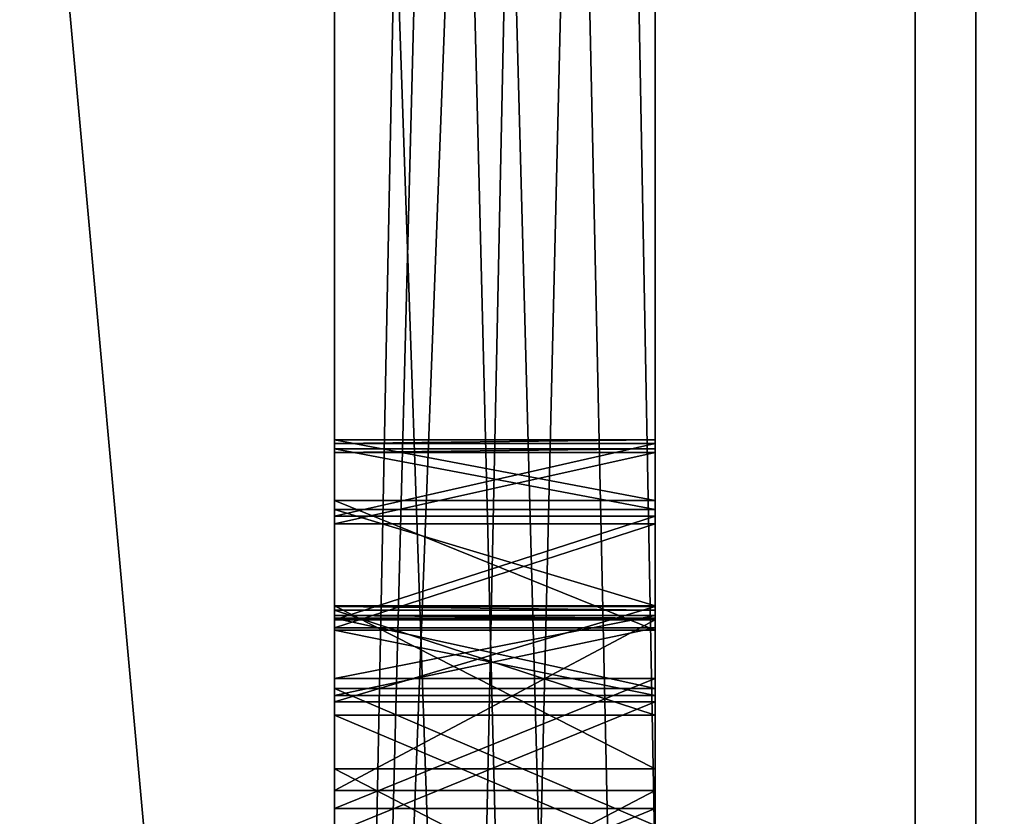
# Model space of a CAD drawing. Header units: millimetres. Extents: x -25 to 71, y -3 to 471.
# Tile 57 of 199: x 40.402 to 40.709, y 50.659 to 50.907. Entities that reach past the tile are written whole.
import ezdxf

# ---------------------------------------------------------------- set-up
doc = ezdxf.new("R2010")
doc.units = ezdxf.units.MM
doc.header["$LTSCALE"] = 65.185185
for name, color, linetype in [('100', 7, 'CONTINUOUS'), ('108', 7, 'CONTINUOUS'), ('109', 7, 'CONTINUOUS'), ('110', 7, 'CONTINUOUS'), ('111', 7, 'CONTINUOUS'), ('112', 7, 'CONTINUOUS'), ('113', 7, 'CONTINUOUS'), ('114', 7, 'CONTINUOUS'), ('117', 7, 'CONTINUOUS'), ('118', 7, 'CONTINUOUS'), ('213', 7, 'CONTINUOUS'), ('214', 7, 'CONTINUOUS'), ('215', 7, 'CONTINUOUS'), ('216', 7, 'CONTINUOUS'), ('217', 7, 'CONTINUOUS'), ('218', 7, 'CONTINUOUS'), ('219', 7, 'CONTINUOUS'), ('220', 7, 'CONTINUOUS'), ('221', 7, 'CONTINUOUS'), ('222', 7, 'CONTINUOUS'), ('223', 7, 'CONTINUOUS'), ('224', 7, 'CONTINUOUS'), ('225', 7, 'CONTINUOUS'), ('226', 7, 'CONTINUOUS'), ('227', 7, 'CONTINUOUS'), ('228', 7, 'CONTINUOUS'), ('247', 7, 'CONTINUOUS'), ('248', 7, 'CONTINUOUS'), ('249', 7, 'CONTINUOUS'), ('250', 7, 'CONTINUOUS'), ('251', 7, 'CONTINUOUS'), ('254', 7, 'CONTINUOUS'), ('255', 7, 'CONTINUOUS'), ('256', 7, 'CONTINUOUS'), ('257', 7, 'CONTINUOUS'), ('258', 7, 'CONTINUOUS'), ('259', 7, 'CONTINUOUS'), ('3', 7, 'CONTINUOUS'), ('395', 7, 'CONTINUOUS'), ('397', 7, 'CONTINUOUS'), ('4', 7, 'CONTINUOUS'), ('402', 7, 'CONTINUOUS'), ('403', 7, 'CONTINUOUS'), ('777', 7, 'CONTINUOUS'), ('778', 7, 'CONTINUOUS'), ('786', 7, 'CONTINUOUS')]:
    doc.layers.add(name, color=color, linetype=linetype)

msp = doc.modelspace()

# ---------------------------------------------------------------- linework, layer by layer
at = {"layer": '100', "linetype": 'CONTINUOUS'}
for points in [[(40.5, 50, 21), (40.5, 62.34377, 16.98915), (0, 50, 21), (40.5, 50, 21)], [(0, 50, 21), (40.5, 62.34377, 16.98915), (7.70026, 56.10212, 20.09388), (0, 50, 21)], [(40.5, 62.34377, -16.98915), (40.5, 50, -21), (14.34294, 61.36611, -17.65819), (40.5, 62.34377, -16.98915)], [(14.34294, 61.36611, -17.65819), (40.5, 50, -21), (7.7028, 56.10413, -20.09327), (14.34294, 61.36611, -17.65819)], [(40.5, 50, -21), (0, 50, -21), (7.7028, 56.10413, -20.09327), (40.5, 50, -21)]]:
    msp.add_3dface(points, dxfattribs=at)
at = {"layer": '108', "linetype": 'CONTINUOUS'}
for points in [[(40.68118, 57.03009, -17.19714), (40.68118, 46.24891, -18.19596), (45.61021, 55.40424, -16.63253), (40.68118, 57.03009, -17.19714)], [(45.61021, 55.40424, -16.63253), (40.68118, 46.24891, -18.19596), (45.61021, 44.59576, -16.63253), (45.61021, 55.40424, -16.63253)]]:
    msp.add_3dface(points, dxfattribs=at)
at = {"layer": '109', "linetype": 'CONTINUOUS'}
for points in [[(40.7, 44.71581, -16.26307), (40.7, 55.28419, -16.26307), (45.5433, 44.71581, -16.26307), (40.7, 44.71581, -16.26307)], [(45.5433, 44.71581, -16.26307), (40.7, 55.28419, -16.26307), (45.5433, 55.28419, -16.26307), (45.5433, 44.71581, -16.26307)]]:
    msp.add_3dface(points, dxfattribs=at)
at = {"layer": '110', "linetype": 'CONTINUOUS'}
for points in [[(40.5, 55.22419, -16.07227), (40.5, 52.64471, -16.69178), (40.5, 50.66687, -16.34725), (40.5, 55.22419, -16.07227)], [(40.5, 55.03648, -15.49483), (40.5, 55.22419, -16.07227), (40.5, 50, -16.29282), (40.5, 55.03648, -15.49483)], [(40.5, 50, -16.29282), (40.5, 55.22419, -16.07227), (40.5, 50.61444, -16.33848), (40.5, 50, -16.29282)], [(40.5, 50.61444, -16.33848), (40.5, 55.22419, -16.07227), (40.5, 50.66687, -16.34725), (40.5, 50.61444, -16.33848)], [(40.5, 52.64471, 16.69178), (40.5, 55.22419, 16.07227), (40.5, 50.65631, 16.67807), (40.5, 52.64471, 16.69178)], [(40.5, 50, 16.29282), (40.5, 55.22419, 16.07227), (40.5, 55.03648, 15.49483), (40.5, 50, 16.29282)], [(40.5, 55.22419, 16.07227), (40.5, 50, 16.29282), (40.5, 49.35431, 16.3381), (40.5, 55.22419, 16.07227)], [(40.5, 50.65631, 16.67807), (40.5, 55.22419, 16.07227), (40.5, 50.65498, 16.63553), (40.5, 50.65631, 16.67807)], [(40.5, 50.65498, 16.63553), (40.5, 55.22419, 16.07227), (40.5, 50.54157, 16.34106), (40.5, 50.65498, 16.63553)], [(40.5, 50.54157, 16.34106), (40.5, 55.22419, 16.07227), (40.5, 49.40637, 16.33962), (40.5, 50.54157, 16.34106)], [(40.5, 55.22419, 16.07227), (40.5, 49.35431, 16.3381), (40.5, 49.40637, 16.33962), (40.5, 55.22419, 16.07227)], [(40.5, 52.64471, -16.69178), (40.5, 50, -16.9), (40.5, 50.62186, -16.83853), (40.5, 52.64471, -16.69178)], [(40.5, 50.66687, -16.34725), (40.5, 52.64471, -16.69178), (40.5, 50.72006, -16.37729), (40.5, 50.66687, -16.34725)], [(40.5, 50.72006, -16.37729), (40.5, 52.64471, -16.69178), (40.5, 50.75243, -16.40807), (40.5, 50.72006, -16.37729)], [(40.5, 50.75243, -16.40807), (40.5, 52.64471, -16.69178), (40.5, 50.77514, -16.46049), (40.5, 50.75243, -16.40807)], [(40.5, 50.77514, -16.46049), (40.5, 52.64471, -16.69178), (40.5, 50.77628, -16.49238), (40.5, 50.77514, -16.46049)], [(40.5, 50.77628, -16.49238), (40.5, 52.64471, -16.69178), (40.5, 50.75736, -16.54628), (40.5, 50.77628, -16.49238)], [(40.5, 50.75736, -16.54628), (40.5, 52.64471, -16.69178), (40.5, 50.71686, -16.57966), (40.5, 50.75736, -16.54628)], [(40.5, 50.71686, -16.57966), (40.5, 52.64471, -16.69178), (40.5, 50.69642, -16.59104), (40.5, 50.71686, -16.57966)], [(40.5, 50.69642, -16.59104), (40.5, 52.64471, -16.69178), (40.5, 50.71762, -16.60092), (40.5, 50.69642, -16.59104)], [(40.5, 50.71762, -16.60092), (40.5, 52.64471, -16.69178), (40.5, 50.74999, -16.6317), (40.5, 50.71762, -16.60092)], [(40.5, 50.74999, -16.6317), (40.5, 52.64471, -16.69178), (40.5, 50.77232, -16.67349), (40.5, 50.74999, -16.6317)], [(40.5, 50.77232, -16.67349), (40.5, 52.64471, -16.69178), (40.5, 50.77346, -16.70538), (40.5, 50.77232, -16.67349)], [(40.5, 50.77346, -16.70538), (40.5, 52.64471, -16.69178), (40.5, 50.75454, -16.75928), (40.5, 50.77346, -16.70538)], [(40.5, 50.75454, -16.75928), (40.5, 52.64471, -16.69178), (40.5, 50.72445, -16.79229), (40.5, 50.75454, -16.75928)], [(40.5, 50.72445, -16.79229), (40.5, 52.64471, -16.69178), (40.5, 50.67354, -16.82604), (40.5, 50.72445, -16.79229)], [(40.5, 50.67354, -16.82604), (40.5, 52.64471, -16.69178), (40.5, 50.62186, -16.83853), (40.5, 50.67354, -16.82604)], [(40.5, 50, 16.9), (40.5, 52.64471, 16.69178), (40.5, 50.43224, 16.84472), (40.5, 50, 16.9)], [(40.5, 50.43224, 16.84472), (40.5, 52.64471, 16.69178), (40.5, 50.48396, 16.83246), (40.5, 50.43224, 16.84472)], [(40.5, 50.48396, 16.83246), (40.5, 52.64471, 16.69178), (40.5, 50.52494, 16.80989), (40.5, 50.48396, 16.83246)], [(40.5, 50.52494, 16.80989), (40.5, 52.64471, 16.69178), (40.5, 50.54477, 16.77734), (40.5, 50.52494, 16.80989)], [(40.5, 50.54477, 16.77734), (40.5, 52.64471, 16.69178), (40.5, 50.55419, 16.74512), (40.5, 50.54477, 16.77734)], [(40.5, 50.55419, 16.74512), (40.5, 52.64471, 16.69178), (40.5, 50.55219, 16.68132), (40.5, 50.55419, 16.74512)], [(40.5, 50.55219, 16.68132), (40.5, 52.64471, 16.69178), (40.5, 50.65631, 16.67807), (40.5, 50.55219, 16.68132)]]:
    msp.add_3dface(points, dxfattribs=at)
at = {"layer": '111', "linetype": 'CONTINUOUS'}
for points in [[(40.68118, 57.03009, 17.19714), (45.61021, 55.40424, 16.63253), (40.68118, 46.24891, 18.19596), (40.68118, 57.03009, 17.19714)], [(45.61021, 55.40424, 16.63253), (45.61021, 44.59576, 16.63253), (40.68118, 46.24891, 18.19596), (45.61021, 55.40424, 16.63253)]]:
    msp.add_3dface(points, dxfattribs=at)
at = {"layer": '112', "linetype": 'CONTINUOUS'}
for points in [[(40.7, 55.28419, 16.26307), (40.7, 44.71581, 16.26307), (45.5433, 55.28419, 16.26307), (40.7, 55.28419, 16.26307)], [(45.5433, 55.28419, 16.26307), (40.7, 44.71581, 16.26307), (45.5433, 44.71581, 16.26307), (45.5433, 55.28419, 16.26307)]]:
    msp.add_3dface(points, dxfattribs=at)
at = {"layer": '113', "linetype": 'CONTINUOUS'}
for points in [[(40.5, 47.92624, -19.7739), (40.5, 60.65578, -16.78577), (40.71787, 57.15094, -18.7652), (40.5, 47.92624, -19.7739)], [(40.5, 60.65578, 16.78577), (40.5, 47.92624, 19.7739), (40.71787, 57.15094, 18.7652), (40.5, 60.65578, 16.78577)], [(40.5, 47.92624, -19.7739), (40.71787, 57.15094, -18.7652), (40.71787, 45.24081, -19.50945), (40.5, 47.92624, -19.7739)], [(40.5, 47.92624, 19.7739), (40.71787, 45.24081, 19.50945), (40.71787, 57.15094, 18.7652), (40.5, 47.92624, 19.7739)]]:
    msp.add_3dface(points, dxfattribs=at)
at = {"layer": '114', "linetype": 'CONTINUOUS'}
for points in [[(40.5, 56.05461, 17.7748), (40.68118, 57.03009, 17.19714), (40.68118, 46.24891, 18.19596), (40.5, 56.05461, 17.7748)], [(40.5, 51.4969, -18.71794), (40.5, 49.94311, -18.77761), (40.68118, 57.03009, -17.19714), (40.5, 51.4969, -18.71794)], [(40.5, 49.94311, -18.77761), (40.5, 48.38964, -18.70852), (40.68118, 57.03009, -17.19714), (40.5, 49.94311, -18.77761)], [(40.5, 48.38964, -18.70852), (40.68118, 46.24891, -18.19596), (40.68118, 57.03009, -17.19714), (40.5, 48.38964, -18.70852)], [(40.5, 54.56317, 18.21481), (40.5, 56.05461, 17.7748), (40.68118, 46.24891, 18.19596), (40.5, 54.56317, 18.21481)], [(40.5, 53.04043, 18.52991), (40.5, 54.56317, 18.21481), (40.68118, 46.24891, 18.19596), (40.5, 53.04043, 18.52991)], [(40.5, 51.4969, 18.71794), (40.5, 53.04043, 18.52991), (40.68118, 46.24891, 18.19596), (40.5, 51.4969, 18.71794)], [(40.5, 49.94311, 18.77761), (40.5, 51.4969, 18.71794), (40.68118, 46.24891, 18.19596), (40.5, 49.94311, 18.77761)]]:
    msp.add_3dface(points, dxfattribs=at)
at = {"layer": '117', "linetype": 'CONTINUOUS'}
for points in [[(40.7, 55.28419, -16.26307), (40.7, 44.71581, -16.26307), (40.5, 52.64471, -16.69178), (40.7, 55.28419, -16.26307)], [(40.7, 44.71581, -16.26307), (40.5, 50, -16.9), (40.5, 52.64471, -16.69178), (40.7, 44.71581, -16.26307)]]:
    msp.add_3dface(points, dxfattribs=at)
at = {"layer": '118', "linetype": 'CONTINUOUS'}
for points in [[(40.5, 52.64471, 16.69178), (40.5, 50, 16.9), (40.7, 55.28419, 16.26307), (40.5, 52.64471, 16.69178)], [(40.5, 50, 16.9), (40.7, 44.71581, 16.26307), (40.7, 55.28419, 16.26307), (40.5, 50, 16.9)]]:
    msp.add_3dface(points, dxfattribs=at)
at = {"layer": '213', "linetype": 'CONTINUOUS'}
for points in [[(40.5, 50.61444, -16.33848), (40.5, 50.66687, -16.34725), (40.6, 50.66687, -16.34725), (40.5, 50.61444, -16.33848)], [(40.6, 50.61444, -16.33848), (40.5, 50.61444, -16.33848), (40.6, 50.66687, -16.34725), (40.6, 50.61444, -16.33848)]]:
    msp.add_3dface(points, dxfattribs=at)
at = {"layer": '214', "linetype": 'CONTINUOUS'}
for points in [[(40.5, 50.66687, -16.34725), (40.5, 50.72006, -16.37729), (40.6, 50.72006, -16.37729), (40.5, 50.66687, -16.34725)], [(40.6, 50.66687, -16.34725), (40.5, 50.66687, -16.34725), (40.6, 50.72006, -16.37729), (40.6, 50.66687, -16.34725)]]:
    msp.add_3dface(points, dxfattribs=at)
at = {"layer": '215', "linetype": 'CONTINUOUS'}
for points in [[(40.5, 50.72006, -16.37729), (40.5, 50.75243, -16.40807), (40.6, 50.75243, -16.40807), (40.5, 50.72006, -16.37729)], [(40.6, 50.72006, -16.37729), (40.5, 50.72006, -16.37729), (40.6, 50.75243, -16.40807), (40.6, 50.72006, -16.37729)]]:
    msp.add_3dface(points, dxfattribs=at)
at = {"layer": '216', "linetype": 'CONTINUOUS'}
for points in [[(40.5, 50.75243, -16.40807), (40.5, 50.77514, -16.46049), (40.6, 50.77514, -16.46049), (40.5, 50.75243, -16.40807)], [(40.6, 50.75243, -16.40807), (40.5, 50.75243, -16.40807), (40.6, 50.77514, -16.46049), (40.6, 50.75243, -16.40807)]]:
    msp.add_3dface(points, dxfattribs=at)
at = {"layer": '217', "linetype": 'CONTINUOUS'}
for points in [[(40.5, 50.77514, -16.46049), (40.5, 50.77628, -16.49238), (40.6, 50.77628, -16.49238), (40.5, 50.77514, -16.46049)], [(40.6, 50.77514, -16.46049), (40.5, 50.77514, -16.46049), (40.6, 50.77628, -16.49238), (40.6, 50.77514, -16.46049)]]:
    msp.add_3dface(points, dxfattribs=at)
at = {"layer": '218', "linetype": 'CONTINUOUS'}
for points in [[(40.5, 50.77628, -16.49238), (40.5, 50.75736, -16.54628), (40.6, 50.75736, -16.54628), (40.5, 50.77628, -16.49238)], [(40.6, 50.77628, -16.49238), (40.5, 50.77628, -16.49238), (40.6, 50.75736, -16.54628), (40.6, 50.77628, -16.49238)]]:
    msp.add_3dface(points, dxfattribs=at)
at = {"layer": '219', "linetype": 'CONTINUOUS'}
for points in [[(40.5, 50.75736, -16.54628), (40.5, 50.71686, -16.57966), (40.6, 50.71686, -16.57966), (40.5, 50.75736, -16.54628)], [(40.6, 50.75736, -16.54628), (40.5, 50.75736, -16.54628), (40.6, 50.71686, -16.57966), (40.6, 50.75736, -16.54628)]]:
    msp.add_3dface(points, dxfattribs=at)
at = {"layer": '220', "linetype": 'CONTINUOUS'}
for points in [[(40.5, 50.71686, -16.57966), (40.5, 50.69642, -16.59104), (40.6, 50.69642, -16.59104), (40.5, 50.71686, -16.57966)], [(40.6, 50.71686, -16.57966), (40.5, 50.71686, -16.57966), (40.6, 50.69642, -16.59104), (40.6, 50.71686, -16.57966)]]:
    msp.add_3dface(points, dxfattribs=at)
at = {"layer": '221', "linetype": 'CONTINUOUS'}
for points in [[(40.5, 50.69642, -16.59104), (40.5, 50.71762, -16.60092), (40.6, 50.71762, -16.60092), (40.5, 50.69642, -16.59104)], [(40.6, 50.69642, -16.59104), (40.5, 50.69642, -16.59104), (40.6, 50.71762, -16.60092), (40.6, 50.69642, -16.59104)]]:
    msp.add_3dface(points, dxfattribs=at)
at = {"layer": '222', "linetype": 'CONTINUOUS'}
for points in [[(40.5, 50.71762, -16.60092), (40.5, 50.74999, -16.6317), (40.6, 50.74999, -16.6317), (40.5, 50.71762, -16.60092)], [(40.6, 50.71762, -16.60092), (40.5, 50.71762, -16.60092), (40.6, 50.74999, -16.6317), (40.6, 50.71762, -16.60092)]]:
    msp.add_3dface(points, dxfattribs=at)
at = {"layer": '223', "linetype": 'CONTINUOUS'}
for points in [[(40.5, 50.74999, -16.6317), (40.5, 50.77232, -16.67349), (40.6, 50.77232, -16.67349), (40.5, 50.74999, -16.6317)], [(40.6, 50.74999, -16.6317), (40.5, 50.74999, -16.6317), (40.6, 50.77232, -16.67349), (40.6, 50.74999, -16.6317)]]:
    msp.add_3dface(points, dxfattribs=at)
at = {"layer": '224', "linetype": 'CONTINUOUS'}
for points in [[(40.5, 50.77232, -16.67349), (40.5, 50.77346, -16.70538), (40.6, 50.77346, -16.70538), (40.5, 50.77232, -16.67349)], [(40.6, 50.77232, -16.67349), (40.5, 50.77232, -16.67349), (40.6, 50.77346, -16.70538), (40.6, 50.77232, -16.67349)]]:
    msp.add_3dface(points, dxfattribs=at)
at = {"layer": '225', "linetype": 'CONTINUOUS'}
for points in [[(40.5, 50.77346, -16.70538), (40.5, 50.75454, -16.75928), (40.6, 50.75454, -16.75928), (40.5, 50.77346, -16.70538)], [(40.6, 50.77346, -16.70538), (40.5, 50.77346, -16.70538), (40.6, 50.75454, -16.75928), (40.6, 50.77346, -16.70538)]]:
    msp.add_3dface(points, dxfattribs=at)
at = {"layer": '226', "linetype": 'CONTINUOUS'}
for points in [[(40.5, 50.75454, -16.75928), (40.5, 50.72445, -16.79229), (40.6, 50.72445, -16.79229), (40.5, 50.75454, -16.75928)], [(40.6, 50.75454, -16.75928), (40.5, 50.75454, -16.75928), (40.6, 50.72445, -16.79229), (40.6, 50.75454, -16.75928)]]:
    msp.add_3dface(points, dxfattribs=at)
at = {"layer": '227', "linetype": 'CONTINUOUS'}
for points in [[(40.5, 50.72445, -16.79229), (40.5, 50.67354, -16.82604), (40.6, 50.67354, -16.82604), (40.5, 50.72445, -16.79229)], [(40.6, 50.72445, -16.79229), (40.5, 50.72445, -16.79229), (40.6, 50.67354, -16.82604), (40.6, 50.72445, -16.79229)]]:
    msp.add_3dface(points, dxfattribs=at)
at = {"layer": '228', "linetype": 'CONTINUOUS'}
for points in [[(40.5, 50.67354, -16.82604), (40.5, 50.62186, -16.83853), (40.6, 50.62186, -16.83853), (40.5, 50.67354, -16.82604)], [(40.6, 50.67354, -16.82604), (40.5, 50.67354, -16.82604), (40.6, 50.62186, -16.83853), (40.6, 50.67354, -16.82604)]]:
    msp.add_3dface(points, dxfattribs=at)
at = {"layer": '247', "linetype": 'CONTINUOUS'}
for points in [[(40.6, 50.65364, -16.56063), (40.5, 50.65364, -16.56063), (40.6, 50.69452, -16.53788), (40.6, 50.65364, -16.56063)], [(40.6, 50.69452, -16.53788), (40.5, 50.65364, -16.56063), (40.5, 50.69452, -16.53788), (40.6, 50.69452, -16.53788)]]:
    msp.add_3dface(points, dxfattribs=at)
at = {"layer": '248', "linetype": 'CONTINUOUS'}
for points in [[(40.6, 50.69452, -16.53788), (40.5, 50.69452, -16.53788), (40.6, 50.72423, -16.49424), (40.6, 50.69452, -16.53788)], [(40.6, 50.72423, -16.49424), (40.5, 50.69452, -16.53788), (40.5, 50.72423, -16.49424), (40.6, 50.72423, -16.49424)]]:
    msp.add_3dface(points, dxfattribs=at)
at = {"layer": '249', "linetype": 'CONTINUOUS'}
for points in [[(40.6, 50.72423, -16.49424), (40.5, 50.72423, -16.49424), (40.6, 50.72309, -16.46234), (40.6, 50.72423, -16.49424)], [(40.6, 50.72309, -16.46234), (40.5, 50.72423, -16.49424), (40.5, 50.72309, -16.46234), (40.6, 50.72309, -16.46234)]]:
    msp.add_3dface(points, dxfattribs=at)
at = {"layer": '250', "linetype": 'CONTINUOUS'}
for points in [[(40.6, 50.72309, -16.46234), (40.5, 50.72309, -16.46234), (40.6, 50.69035, -16.42093), (40.6, 50.72309, -16.46234)], [(40.6, 50.69035, -16.42093), (40.5, 50.72309, -16.46234), (40.5, 50.69035, -16.42093), (40.6, 50.69035, -16.42093)]]:
    msp.add_3dface(points, dxfattribs=at)
at = {"layer": '251', "linetype": 'CONTINUOUS'}
for points in [[(40.6, 50.69035, -16.42093), (40.5, 50.69035, -16.42093), (40.6, 50.64795, -16.40115), (40.6, 50.69035, -16.42093)], [(40.6, 50.64795, -16.40115), (40.5, 50.69035, -16.42093), (40.5, 50.64795, -16.40115), (40.6, 50.64795, -16.40115)]]:
    msp.add_3dface(points, dxfattribs=at)
at = {"layer": '254', "linetype": 'CONTINUOUS'}
for points in [[(40.6, 50.61997, -16.78538), (40.5, 50.61997, -16.78538), (40.6, 50.66123, -16.77326), (40.6, 50.61997, -16.78538)], [(40.6, 50.66123, -16.77326), (40.5, 50.61997, -16.78538), (40.5, 50.66123, -16.77326), (40.6, 50.66123, -16.77326)]]:
    msp.add_3dface(points, dxfattribs=at)
at = {"layer": '255', "linetype": 'CONTINUOUS'}
for points in [[(40.6, 50.66123, -16.77326), (40.5, 50.66123, -16.77326), (40.6, 50.70173, -16.73988), (40.6, 50.66123, -16.77326)], [(40.6, 50.70173, -16.73988), (40.5, 50.66123, -16.77326), (40.5, 50.70173, -16.73988), (40.6, 50.70173, -16.73988)]]:
    msp.add_3dface(points, dxfattribs=at)
at = {"layer": '256', "linetype": 'CONTINUOUS'}
for points in [[(40.6, 50.70173, -16.73988), (40.5, 50.70173, -16.73988), (40.6, 50.72141, -16.70724), (40.6, 50.70173, -16.73988)], [(40.6, 50.72141, -16.70724), (40.5, 50.70173, -16.73988), (40.5, 50.72141, -16.70724), (40.6, 50.72141, -16.70724)]]:
    msp.add_3dface(points, dxfattribs=at)
at = {"layer": '257', "linetype": 'CONTINUOUS'}
for points in [[(40.6, 50.72141, -16.70724), (40.5, 50.72141, -16.70724), (40.6, 50.72065, -16.68598), (40.6, 50.72141, -16.70724)], [(40.6, 50.72065, -16.68598), (40.5, 50.72141, -16.70724), (40.5, 50.72065, -16.68598), (40.6, 50.72065, -16.68598)]]:
    msp.add_3dface(points, dxfattribs=at)
at = {"layer": '258', "linetype": 'CONTINUOUS'}
for points in [[(40.6, 50.72065, -16.68598), (40.5, 50.72065, -16.68598), (40.6, 50.69869, -16.65483), (40.6, 50.72065, -16.68598)], [(40.6, 50.69869, -16.65483), (40.5, 50.72065, -16.68598), (40.5, 50.69869, -16.65483), (40.6, 50.69869, -16.65483)]]:
    msp.add_3dface(points, dxfattribs=at)
at = {"layer": '259', "linetype": 'CONTINUOUS'}
for points in [[(40.6, 50.69869, -16.65483), (40.5, 50.69869, -16.65483), (40.6, 50.65592, -16.62442), (40.6, 50.69869, -16.65483)], [(40.6, 50.65592, -16.62442), (40.5, 50.69869, -16.65483), (40.5, 50.65592, -16.62442), (40.6, 50.65592, -16.62442)]]:
    msp.add_3dface(points, dxfattribs=at)
at = {"layer": '3', "color": 7, "linetype": 'CONTINUOUS', "true_color": 0x0833a0}
for points in [[(39.5, 50, 18.75), (39.5, 61.02112, 15.16896), (40.5, 50, 18.75), (39.5, 50, 18.75)], [(40.5, 50, 18.75), (39.5, 61.02112, 15.16896), (40.5, 52.93336, 18.51913), (40.5, 50, 18.75)], [(39.5, 61.02112, -15.16896), (39.5, 50, -18.75), (40.5, 61.02109, -15.16898), (39.5, 61.02112, -15.16896)], [(40.5, 61.02109, -15.16898), (39.5, 50, -18.75), (40.5, 58.51266, -16.7062), (40.5, 61.02109, -15.16898)], [(40.5, 58.51266, -16.7062), (39.5, 50, -18.75), (40.5, 55.79441, -17.83219), (40.5, 58.51266, -16.7062)], [(40.5, 55.79441, -17.83219), (39.5, 50, -18.75), (40.5, 52.93336, -18.51913), (40.5, 55.79441, -17.83219)], [(40.5, 52.93336, -18.51913), (39.5, 50, -18.75), (40.5, 50, -18.75), (40.5, 52.93336, -18.51913)]]:
    msp.add_3dface(points, dxfattribs=at)
at = {"layer": '395', "linetype": 'CONTINUOUS'}
for points in [[(40.6, 45.01876, -15.33067), (41.45359, 54.82895, -14.86197), (40.6, 54.98124, -15.33067), (40.6, 45.01876, -15.33067)], [(41.45359, 45.17105, -14.86197), (41.45359, 54.82895, -14.86197), (40.6, 45.01876, -15.33067), (41.45359, 45.17105, -14.86197)]]:
    msp.add_3dface(points, dxfattribs=at)
at = {"layer": '397', "linetype": 'CONTINUOUS'}
for points in [[(41.45359, 54.82895, 14.86197), (41.45359, 45.17105, 14.86197), (40.6, 54.98124, 15.33067), (41.45359, 54.82895, 14.86197)], [(40.6, 54.98124, 15.33067), (41.45359, 45.17105, 14.86197), (40.6, 45.01876, 15.33067), (40.6, 54.98124, 15.33067)]]:
    msp.add_3dface(points, dxfattribs=at)
at = {"layer": '4', "color": 7, "linetype": 'CONTINUOUS', "true_color": 0x0833a0}
for points in [[(40.5, 50, -21), (40.5, 62.34377, -16.98915), (40.5, 60.65578, -16.78577), (40.5, 50, -21)], [(40.5, 62.34377, 16.98915), (40.5, 50, 21), (40.5, 60.65578, 16.78577), (40.5, 62.34377, 16.98915)], [(40.5, 47.92624, -19.7739), (40.5, 50, -21), (40.5, 60.65578, -16.78577), (40.5, 47.92624, -19.7739)], [(40.5, 60.65578, 16.78577), (40.5, 50, 21), (40.5, 47.92624, 19.7739), (40.5, 60.65578, 16.78577)], [(40.5, 50, 18.75), (40.5, 52.93336, 18.51913), (40.5, 51.4969, 18.71794), (40.5, 50, 18.75)], [(40.5, 52.93336, -18.51913), (40.5, 50, -18.75), (40.5, 51.4969, -18.71794), (40.5, 52.93336, -18.51913)], [(40.5, 49.94311, 18.77761), (40.5, 50, 18.75), (40.5, 51.4969, 18.71794), (40.5, 49.94311, 18.77761)], [(40.5, 51.4969, -18.71794), (40.5, 50, -18.75), (40.5, 49.94311, -18.77761), (40.5, 51.4969, -18.71794)]]:
    msp.add_3dface(points, dxfattribs=at)
at = {"layer": '402', "linetype": 'CONTINUOUS'}
for points in [[(40.5, 55.03648, -15.49483), (40.5, 50, -16.29282), (40.6, 54.98124, -15.33067), (40.5, 55.03648, -15.49483)], [(40.5, 50, -16.29282), (40.6, 45.01876, -15.33067), (40.6, 54.98124, -15.33067), (40.5, 50, -16.29282)]]:
    msp.add_3dface(points, dxfattribs=at)
at = {"layer": '403', "linetype": 'CONTINUOUS'}
for points in [[(40.5, 50, 16.29282), (40.5, 55.03648, 15.49483), (40.6, 54.98124, 15.33067), (40.5, 50, 16.29282)], [(40.5, 50, 16.29282), (40.6, 54.98124, 15.33067), (40.6, 45.01876, 15.33067), (40.5, 50, 16.29282)]]:
    msp.add_3dface(points, dxfattribs=at)
at = {"layer": '777', "linetype": 'CONTINUOUS'}
for points in [[(40.5, 50.72423, -16.49424), (40.5, 50.69452, -16.53788), (40.5, 50.72309, -16.46234), (40.5, 50.72423, -16.49424)], [(40.5, 50.72309, -16.46234), (40.5, 50.69452, -16.53788), (40.5, 50.69035, -16.42093), (40.5, 50.72309, -16.46234)], [(40.5, 50.69452, -16.53788), (40.5, 50.65364, -16.56063), (40.5, 50.69035, -16.42093), (40.5, 50.69452, -16.53788)], [(40.5, 50.69035, -16.42093), (40.5, 50.65364, -16.56063), (40.5, 50.64795, -16.40115), (40.5, 50.69035, -16.42093)]]:
    msp.add_3dface(points, dxfattribs=at)
at = {"layer": '778', "linetype": 'CONTINUOUS'}
for points in [[(40.5, 50.72141, -16.70724), (40.5, 50.70173, -16.73988), (40.5, 50.72065, -16.68598), (40.5, 50.72141, -16.70724)], [(40.5, 50.72065, -16.68598), (40.5, 50.70173, -16.73988), (40.5, 50.69869, -16.65483), (40.5, 50.72065, -16.68598)], [(40.5, 50.70173, -16.73988), (40.5, 50.66123, -16.77326), (40.5, 50.69869, -16.65483), (40.5, 50.70173, -16.73988)], [(40.5, 50.69869, -16.65483), (40.5, 50.66123, -16.77326), (40.5, 50.65592, -16.62442), (40.5, 50.69869, -16.65483)], [(40.5, 50.66123, -16.77326), (40.5, 50.61997, -16.78538), (40.5, 50.65592, -16.62442), (40.5, 50.66123, -16.77326)]]:
    msp.add_3dface(points, dxfattribs=at)
at = {"layer": '786', "linetype": 'CONTINUOUS'}
for points in [[(40.6, 50.77514, -16.46049), (40.6, 50.77628, -16.49238), (40.6, 50.72309, -16.46234), (40.6, 50.77514, -16.46049)], [(40.6, 50.77628, -16.49238), (40.6, 50.75736, -16.54628), (40.6, 50.72423, -16.49424), (40.6, 50.77628, -16.49238)], [(40.6, 50.77628, -16.49238), (40.6, 50.72423, -16.49424), (40.6, 50.72309, -16.46234), (40.6, 50.77628, -16.49238)], [(40.6, 50.75243, -16.40807), (40.6, 50.77514, -16.46049), (40.6, 50.69035, -16.42093), (40.6, 50.75243, -16.40807)], [(40.6, 50.77514, -16.46049), (40.6, 50.72309, -16.46234), (40.6, 50.69035, -16.42093), (40.6, 50.77514, -16.46049)], [(40.6, 50.77232, -16.67349), (40.6, 50.77346, -16.70538), (40.6, 50.72065, -16.68598), (40.6, 50.77232, -16.67349)], [(40.6, 50.77346, -16.70538), (40.6, 50.75454, -16.75928), (40.6, 50.72141, -16.70724), (40.6, 50.77346, -16.70538)], [(40.6, 50.77346, -16.70538), (40.6, 50.72141, -16.70724), (40.6, 50.72065, -16.68598), (40.6, 50.77346, -16.70538)], [(40.6, 50.74999, -16.6317), (40.6, 50.77232, -16.67349), (40.6, 50.69869, -16.65483), (40.6, 50.74999, -16.6317)], [(40.6, 50.77232, -16.67349), (40.6, 50.72065, -16.68598), (40.6, 50.69869, -16.65483), (40.6, 50.77232, -16.67349)], [(40.6, 50.75736, -16.54628), (40.6, 50.71686, -16.57966), (40.6, 50.65364, -16.56063), (40.6, 50.75736, -16.54628)], [(40.6, 50.75736, -16.54628), (40.6, 50.65364, -16.56063), (40.6, 50.69452, -16.53788), (40.6, 50.75736, -16.54628)], [(40.6, 50.75736, -16.54628), (40.6, 50.69452, -16.53788), (40.6, 50.72423, -16.49424), (40.6, 50.75736, -16.54628)], [(40.6, 50.75454, -16.75928), (40.6, 50.72445, -16.79229), (40.6, 50.66123, -16.77326), (40.6, 50.75454, -16.75928)], [(40.6, 50.75454, -16.75928), (40.6, 50.66123, -16.77326), (40.6, 50.70173, -16.73988), (40.6, 50.75454, -16.75928)], [(40.6, 50.75454, -16.75928), (40.6, 50.70173, -16.73988), (40.6, 50.72141, -16.70724), (40.6, 50.75454, -16.75928)], [(40.6, 50.72006, -16.37729), (40.6, 50.75243, -16.40807), (40.6, 50.60593, -16.39201), (40.6, 50.72006, -16.37729)], [(40.6, 50.75243, -16.40807), (40.6, 50.69035, -16.42093), (40.6, 50.64795, -16.40115), (40.6, 50.75243, -16.40807)], [(40.6, 50.75243, -16.40807), (40.6, 50.64795, -16.40115), (40.6, 50.60593, -16.39201), (40.6, 50.75243, -16.40807)], [(40.6, 50.71762, -16.60092), (40.6, 50.74999, -16.6317), (40.6, 50.6139, -16.61527), (40.6, 50.71762, -16.60092)], [(40.6, 50.74999, -16.6317), (40.6, 50.69869, -16.65483), (40.6, 50.65592, -16.62442), (40.6, 50.74999, -16.6317)], [(40.6, 50.74999, -16.6317), (40.6, 50.65592, -16.62442), (40.6, 50.6139, -16.61527), (40.6, 50.74999, -16.6317)], [(40.6, 50.72445, -16.79229), (40.6, 50.67354, -16.82604), (40.6, 50.47461, -16.80121), (40.6, 50.72445, -16.79229)], [(40.6, 50.72445, -16.79229), (40.6, 50.47461, -16.80121), (40.6, 50.57833, -16.78686), (40.6, 50.72445, -16.79229)], [(40.6, 50.72445, -16.79229), (40.6, 50.61997, -16.78538), (40.6, 50.66123, -16.77326), (40.6, 50.72445, -16.79229)], [(40.6, 50.61997, -16.78538), (40.6, 50.72445, -16.79229), (40.6, 50.57833, -16.78686), (40.6, 50.61997, -16.78538)], [(40.6, 50.4494, -16.38695), (40.6, 50.50031, -16.3532), (40.6, 50.72006, -16.37729), (40.6, 50.4494, -16.38695)], [(40.6, 50.4494, -16.38695), (40.6, 50.72006, -16.37729), (40.6, 50.60593, -16.39201), (40.6, 50.4494, -16.38695)], [(40.6, 50.50031, -16.3532), (40.6, 50.66687, -16.34725), (40.6, 50.72006, -16.37729), (40.6, 50.50031, -16.3532)], [(40.6, 50.48822, -16.59847), (40.6, 50.69642, -16.59104), (40.6, 50.71762, -16.60092), (40.6, 50.48822, -16.59847)], [(40.6, 50.48822, -16.59847), (40.6, 50.71762, -16.60092), (40.6, 50.46778, -16.60984), (40.6, 50.48822, -16.59847)], [(40.6, 50.46778, -16.60984), (40.6, 50.71762, -16.60092), (40.6, 50.6139, -16.61527), (40.6, 50.46778, -16.60984)], [(40.6, 50.46702, -16.58858), (40.6, 50.71686, -16.57966), (40.6, 50.69642, -16.59104), (40.6, 50.46702, -16.58858)], [(40.6, 50.71686, -16.57966), (40.6, 50.46702, -16.58858), (40.6, 50.57074, -16.57423), (40.6, 50.71686, -16.57966)], [(40.6, 50.71686, -16.57966), (40.6, 50.57074, -16.57423), (40.6, 50.61238, -16.57275), (40.6, 50.71686, -16.57966)], [(40.6, 50.71686, -16.57966), (40.6, 50.61238, -16.57275), (40.6, 50.65364, -16.56063), (40.6, 50.71686, -16.57966)], [(40.6, 50.48822, -16.59847), (40.6, 50.46702, -16.58858), (40.6, 50.69642, -16.59104), (40.6, 50.48822, -16.59847)], [(40.6, 50.67354, -16.82604), (40.6, 50.62186, -16.83853), (40.6, 50.5278, -16.83125), (40.6, 50.67354, -16.82604)], [(40.6, 50.67354, -16.82604), (40.6, 50.5278, -16.83125), (40.6, 50.47461, -16.80121), (40.6, 50.67354, -16.82604)], [(40.6, 50.50031, -16.3532), (40.6, 50.55198, -16.34071), (40.6, 50.66687, -16.34725), (40.6, 50.50031, -16.3532)], [(40.6, 50.55198, -16.34071), (40.6, 50.61444, -16.33848), (40.6, 50.66687, -16.34725), (40.6, 50.55198, -16.34071)]]:
    msp.add_3dface(points, dxfattribs=at)

doc.saveas('drawing.dxf')
